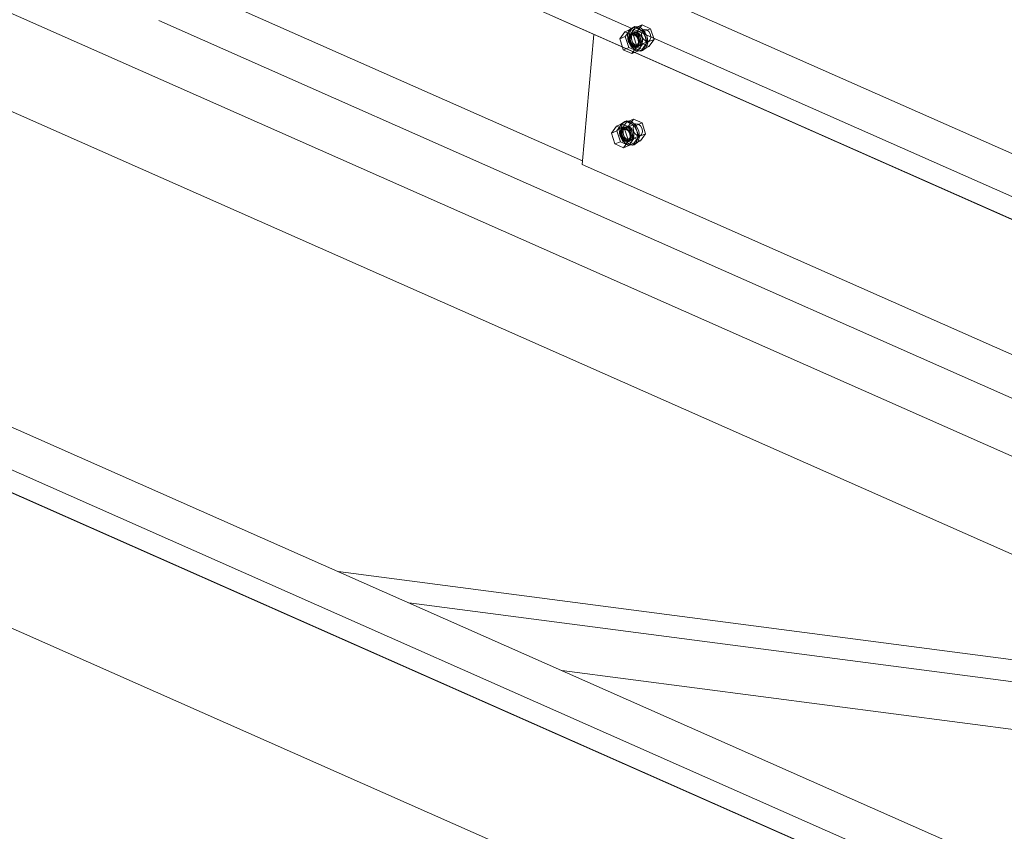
# Model space of a CAD drawing. Header units: millimetres. Extents: x -127 to 701, y 152 to 732.
# Tile 43 of 75: x 567 to 580, y 312 to 322. Entities that reach past the tile are written whole.
import ezdxf

# ---------------------------------------------------------------- set-up
doc = ezdxf.new("R2010")
doc.units = ezdxf.units.MM
doc.linetypes.add('XKITLINE00', pattern=[0])
doc.linetypes.add('XKITLINE02', pattern=[4, 2, -2])
doc.layers.add('Schrauben', color=7, linetype='Continuous', lineweight=0)
doc.layers.add('Teil', color=7, linetype='Continuous', lineweight=0)

msp = doc.modelspace()

# ---------------------------------------------------------------- linework, layer by layer
at = {"layer": 'Schrauben', "linetype": 'XKITLINE02', "lineweight": 0}
for p, q in [((574.885, 321.757), (574.955, 321.785)), ((574.89, 321.695), (574.955, 321.785)), ((574.941, 321.781), (574.919, 321.715)), ((574.99, 321.814), (574.941, 321.781)), ((574.941, 321.724), (574.963, 321.79)), ((575.016, 321.81), (574.951, 321.72)), ((574.955, 321.785), (575.064, 321.737)), ((574.963, 321.79), (575.012, 321.823)), ((574.975, 321.722), (575.133, 321.786)), ((574.99, 321.814), (575.012, 321.823)), ((575.052, 321.807), (574.99, 321.814)), ((575.012, 321.823), (575.074, 321.816)), ((575.016, 321.81), (575.104, 321.846)), ((575.126, 321.762), (575.016, 321.81)), ((575.039, 321.755), (575.104, 321.846)), ((575.11, 321.761), (575.052, 321.807)), ((575.074, 321.816), (575.132, 321.77)), ((575.097, 321.737), (575.108, 321.769)), ((575.104, 321.846), (575.213, 321.797)), ((575.108, 321.769), (575.133, 321.786)), ((575.126, 321.762), (575.213, 321.797)), ((575.132, 321.77), (575.171, 321.698)), ((575.133, 321.786), (575.164, 321.783)), ((575.164, 321.783), (575.193, 321.76)), ((575.213, 321.797), (575.258, 321.658)), ((574.885, 321.757), (574.82, 321.667)), ((574.82, 321.667), (574.89, 321.695)), ((574.82, 321.667), (574.854, 321.56)), ((574.994, 321.708), (574.885, 321.757)), ((574.934, 321.556), (574.89, 321.695)), ((574.919, 321.715), (574.928, 321.636)), ((574.935, 321.702), (574.929, 321.677)), ((574.929, 321.677), (574.93, 321.65)), ((574.93, 321.65), (574.938, 321.622)), ((574.947, 321.721), (574.935, 321.702)), ((574.951, 321.706), (574.939, 321.673)), ((574.939, 321.673), (574.944, 321.633)), ((574.95, 321.645), (574.941, 321.724)), ((574.964, 321.733), (574.947, 321.721)), ((574.99, 321.572), (574.95, 321.645)), ((574.951, 321.72), (575.039, 321.755)), ((574.975, 321.722), (574.951, 321.706)), ((574.951, 321.72), (574.996, 321.581)), ((574.957, 321.711), (574.951, 321.686)), ((574.951, 321.686), (574.952, 321.659)), ((574.952, 321.659), (574.96, 321.631)), ((574.969, 321.73), (574.957, 321.711)), ((575.004, 321.749), (574.964, 321.733)), ((574.985, 321.736), (574.964, 321.733)), ((574.986, 321.742), (574.969, 321.73)), ((574.969, 321.693), (574.975, 321.718)), ((574.97, 321.666), (574.969, 321.693)), ((574.978, 321.638), (574.97, 321.666)), ((574.975, 321.718), (574.987, 321.737)), ((575.006, 321.719), (574.975, 321.722)), ((575.007, 321.731), (574.985, 321.736)), ((575.007, 321.745), (574.986, 321.742)), ((574.987, 321.737), (575.004, 321.749)), ((574.994, 321.708), (575.064, 321.737)), ((575.039, 321.57), (574.994, 321.708)), ((575.004, 321.749), (575.024, 321.752)), ((575.035, 321.696), (575.006, 321.719)), ((575.029, 321.74), (575.007, 321.745)), ((575.028, 321.717), (575.007, 321.731)), ((575.024, 321.752), (575.046, 321.747)), ((575.046, 321.697), (575.028, 321.717)), ((575.05, 321.726), (575.029, 321.74)), ((575.054, 321.66), (575.035, 321.696)), ((575.083, 321.616), (575.039, 321.755)), ((575.046, 321.747), (575.067, 321.733)), ((575.06, 321.671), (575.046, 321.697)), ((575.068, 321.705), (575.05, 321.726)), ((575.059, 321.62), (575.054, 321.66)), ((575.068, 321.643), (575.06, 321.671)), ((575.064, 321.737), (575.109, 321.598)), ((575.067, 321.733), (575.086, 321.713)), ((575.082, 321.68), (575.068, 321.705)), ((575.069, 321.616), (575.068, 321.643)), ((575.09, 321.652), (575.082, 321.68)), ((575.086, 321.713), (575.1, 321.687)), ((575.091, 321.624), (575.09, 321.652)), ((575.102, 321.697), (575.097, 321.737)), ((575.1, 321.687), (575.108, 321.659)), ((575.122, 321.661), (575.102, 321.697)), ((575.108, 321.659), (575.109, 321.631)), ((575.149, 321.689), (575.11, 321.761)), ((575.151, 321.638), (575.122, 321.661)), ((575.17, 321.623), (575.126, 321.762)), ((575.159, 321.609), (575.149, 321.689)), ((575.17, 321.623), (575.258, 321.658)), ((575.171, 321.698), (575.18, 321.618)), ((575.206, 321.651), (575.181, 321.634)), ((575.193, 321.76), (575.212, 321.724)), ((575.258, 321.658), (575.193, 321.568)), ((575.217, 321.684), (575.206, 321.651)), ((575.212, 321.724), (575.217, 321.684)), ((574.934, 321.556), (574.897, 321.541)), ((574.928, 321.636), (574.968, 321.563)), ((574.934, 321.556), (575.044, 321.508)), ((574.938, 321.622), (574.952, 321.596)), ((574.944, 321.633), (574.964, 321.597)), ((574.952, 321.596), (574.97, 321.576)), ((574.96, 321.631), (574.974, 321.605)), ((574.964, 321.597), (574.993, 321.574)), ((574.968, 321.563), (575.026, 321.518)), ((574.97, 321.576), (574.992, 321.562)), ((574.974, 321.605), (574.992, 321.585)), ((574.992, 321.612), (574.978, 321.638)), ((575.039, 321.57), (574.989, 321.501)), ((575.048, 321.526), (574.99, 321.572)), ((575.01, 321.592), (574.992, 321.612)), ((574.992, 321.585), (575.014, 321.571)), ((574.992, 321.562), (575.014, 321.557)), ((574.993, 321.574), (575.024, 321.57)), ((574.996, 321.581), (575.083, 321.616)), ((574.996, 321.581), (575.105, 321.532)), ((575.031, 321.578), (575.01, 321.592)), ((575.014, 321.571), (575.036, 321.565)), ((575.014, 321.557), (575.034, 321.56)), ((575.024, 321.57), (575.181, 321.634)), ((575.024, 321.57), (575.048, 321.587)), ((575.026, 321.518), (575.087, 321.51)), ((575.053, 321.573), (575.031, 321.578)), ((575.074, 321.576), (575.034, 321.56)), ((575.034, 321.56), (575.051, 321.572)), ((575.036, 321.565), (575.056, 321.569)), ((575.039, 321.57), (575.109, 321.598)), ((575.109, 321.598), (575.044, 321.508)), ((575.048, 321.587), (575.059, 321.62)), ((575.109, 321.519), (575.048, 321.526)), ((575.051, 321.572), (575.063, 321.591)), ((575.074, 321.576), (575.053, 321.573)), ((575.056, 321.569), (575.073, 321.581)), ((575.063, 321.591), (575.069, 321.616)), ((575.073, 321.581), (575.085, 321.6)), ((575.091, 321.588), (575.074, 321.576)), ((575.193, 321.568), (575.083, 321.616)), ((575.085, 321.6), (575.091, 321.624)), ((575.087, 321.51), (575.136, 321.544)), ((575.087, 321.51), (575.109, 321.519)), ((575.103, 321.607), (575.091, 321.588)), ((575.109, 321.631), (575.103, 321.607)), ((575.105, 321.532), (575.17, 321.623)), ((575.105, 321.532), (575.193, 321.568)), ((575.158, 321.553), (575.109, 321.519)), ((575.136, 321.544), (575.159, 321.609)), ((575.181, 321.634), (575.151, 321.638)), ((575.18, 321.618), (575.158, 321.553)), ((575.044, 321.508), (575.007, 321.493)), ((574.908, 320.603), (574.996, 320.639)), ((574.931, 320.548), (574.996, 320.639)), ((574.996, 320.639), (575.106, 320.59)), ((574.834, 320.574), (574.811, 320.508)), ((574.811, 320.508), (574.821, 320.429)), ((574.833, 320.517), (574.856, 320.583)), ((574.843, 320.438), (574.833, 320.517)), ((574.882, 320.607), (574.834, 320.574)), ((574.908, 320.603), (574.843, 320.513)), ((574.843, 320.513), (574.931, 320.548)), ((574.843, 320.513), (574.888, 320.374)), ((574.861, 320.523), (574.849, 320.504)), ((574.856, 320.583), (574.904, 320.616)), ((574.896, 320.542), (574.857, 320.526)), ((574.879, 320.535), (574.861, 320.523)), ((574.861, 320.486), (574.867, 320.511)), ((574.867, 320.515), (575.025, 320.579)), ((574.867, 320.511), (574.879, 320.53)), ((574.879, 320.53), (574.896, 320.542)), ((574.899, 320.538), (574.879, 320.535)), ((574.882, 320.607), (574.904, 320.616)), ((574.944, 320.6), (574.882, 320.607)), ((574.896, 320.542), (574.917, 320.545)), ((574.921, 320.533), (574.899, 320.538)), ((574.904, 320.616), (574.966, 320.609)), ((575.018, 320.555), (574.908, 320.603)), ((574.917, 320.545), (574.939, 320.54)), ((574.942, 320.519), (574.921, 320.533)), ((574.976, 320.409), (574.931, 320.548)), ((574.939, 320.54), (574.96, 320.526)), ((574.961, 320.499), (574.942, 320.519)), ((575.002, 320.554), (574.944, 320.6)), ((574.96, 320.526), (574.978, 320.506)), ((574.966, 320.609), (575.024, 320.563)), ((574.989, 320.53), (575.001, 320.563)), ((574.994, 320.49), (574.989, 320.53)), ((575.001, 320.563), (575.025, 320.579)), ((575.041, 320.482), (575.002, 320.554)), ((575.018, 320.555), (575.106, 320.59)), ((575.062, 320.416), (575.018, 320.555)), ((575.024, 320.563), (575.063, 320.491)), ((575.025, 320.579), (575.056, 320.576)), ((575.056, 320.576), (575.085, 320.553)), ((575.085, 320.553), (575.105, 320.517)), ((575.105, 320.517), (575.109, 320.477)), ((575.106, 320.59), (575.15, 320.451)), ((574.821, 320.429), (574.86, 320.357)), ((574.882, 320.365), (574.843, 320.438)), ((574.849, 320.504), (574.844, 320.479)), ((574.844, 320.479), (574.845, 320.452)), ((574.845, 320.452), (574.853, 320.424)), ((574.853, 320.424), (574.866, 320.398)), ((574.862, 320.459), (574.861, 320.486)), ((574.87, 320.431), (574.862, 320.459)), ((574.866, 320.398), (574.885, 320.378)), ((574.884, 320.405), (574.87, 320.431)), ((574.902, 320.385), (574.884, 320.405)), ((574.888, 320.374), (574.976, 320.409)), ((574.923, 320.371), (574.902, 320.385)), ((574.916, 320.364), (575.074, 320.427)), ((574.974, 320.473), (574.961, 320.499)), ((574.966, 320.374), (574.978, 320.393)), ((574.982, 320.445), (574.974, 320.473)), ((575.085, 320.361), (574.976, 320.409)), ((574.978, 320.506), (574.992, 320.48)), ((574.978, 320.393), (574.983, 320.417)), ((574.983, 320.417), (574.982, 320.445)), ((574.995, 320.4), (574.983, 320.381)), ((574.992, 320.48), (575, 320.452)), ((575.014, 320.454), (574.994, 320.49)), ((575.001, 320.425), (574.995, 320.4)), ((574.997, 320.325), (575.062, 320.416)), ((575, 320.452), (575.001, 320.425)), ((575.043, 320.431), (575.014, 320.454)), ((575.028, 320.337), (575.051, 320.402)), ((575.051, 320.402), (575.041, 320.482)), ((575.074, 320.427), (575.043, 320.431)), ((575.073, 320.411), (575.05, 320.346)), ((575.062, 320.416), (575.15, 320.451)), ((575.063, 320.491), (575.073, 320.411)), ((575.098, 320.444), (575.074, 320.427)), ((575.15, 320.451), (575.085, 320.361)), ((575.109, 320.477), (575.098, 320.444)), ((574.86, 320.357), (574.918, 320.311)), ((574.94, 320.32), (574.882, 320.365)), ((574.885, 320.378), (574.906, 320.364)), ((574.888, 320.374), (574.997, 320.325)), ((574.906, 320.364), (574.928, 320.358)), ((574.918, 320.311), (574.98, 320.304)), ((574.945, 320.366), (574.923, 320.371)), ((574.966, 320.369), (574.927, 320.353)), ((574.928, 320.358), (574.948, 320.362)), ((575.002, 320.312), (574.94, 320.32)), ((574.966, 320.369), (574.945, 320.366)), ((574.948, 320.362), (574.966, 320.374)), ((574.983, 320.381), (574.966, 320.369)), ((574.98, 320.304), (575.028, 320.337)), ((574.98, 320.304), (575.002, 320.312)), ((574.997, 320.325), (575.085, 320.361)), ((575.05, 320.346), (575.002, 320.312))]:
    msp.add_line(p, q, dxfattribs=at)
at = {"layer": 'Schrauben', "linetype": 'XKITLINE00', "lineweight": 0}
for p, q in [((574.854, 321.56), (574.864, 321.528)), ((574.897, 321.541), (574.864, 321.528)), ((574.864, 321.528), (574.974, 321.479)), ((574.989, 321.501), (574.974, 321.479)), ((575.007, 321.493), (574.974, 321.479)), ((574.777, 320.55), (574.712, 320.46)), ((574.777, 320.55), (574.847, 320.578)), ((574.886, 320.502), (574.777, 320.55)), ((574.782, 320.488), (574.847, 320.578)), ((574.839, 320.514), (574.827, 320.495)), ((574.857, 320.526), (574.839, 320.514)), ((574.867, 320.515), (574.843, 320.499)), ((574.847, 320.578), (574.957, 320.53)), ((574.877, 320.529), (574.857, 320.526)), ((574.898, 320.512), (574.867, 320.515)), ((574.899, 320.524), (574.877, 320.529)), ((574.886, 320.502), (574.957, 320.53)), ((574.927, 320.489), (574.898, 320.512)), ((574.92, 320.51), (574.899, 320.524)), ((574.939, 320.49), (574.92, 320.51)), ((574.957, 320.53), (575.001, 320.391)), ((574.712, 320.46), (574.782, 320.488)), ((574.712, 320.46), (574.756, 320.321)), ((574.827, 320.349), (574.782, 320.488)), ((574.827, 320.495), (574.822, 320.47)), ((574.822, 320.47), (574.823, 320.443)), ((574.823, 320.443), (574.831, 320.415)), ((574.831, 320.415), (574.844, 320.389)), ((574.843, 320.499), (574.832, 320.466)), ((574.832, 320.466), (574.836, 320.426)), ((574.836, 320.426), (574.856, 320.39)), ((574.844, 320.389), (574.863, 320.369)), ((574.856, 320.39), (574.885, 320.367)), ((574.931, 320.363), (574.886, 320.502)), ((574.947, 320.453), (574.927, 320.489)), ((574.931, 320.363), (575.001, 320.391)), ((575.001, 320.391), (574.936, 320.301)), ((574.953, 320.464), (574.939, 320.49)), ((574.94, 320.38), (574.951, 320.413)), ((574.944, 320.365), (574.956, 320.384)), ((574.951, 320.413), (574.947, 320.453)), ((574.96, 320.436), (574.953, 320.464)), ((574.956, 320.384), (574.961, 320.409)), ((574.961, 320.409), (574.96, 320.436)), ((574.756, 320.321), (574.827, 320.349)), ((574.756, 320.321), (574.866, 320.272)), ((574.936, 320.301), (574.827, 320.349)), ((574.863, 320.369), (574.884, 320.355)), ((574.866, 320.272), (574.931, 320.363)), ((574.866, 320.272), (574.936, 320.301)), ((574.884, 320.355), (574.906, 320.35)), ((574.885, 320.367), (574.916, 320.364)), ((574.906, 320.35), (574.927, 320.353)), ((574.916, 320.364), (574.94, 320.38)), ((574.927, 320.353), (574.944, 320.365))]:
    msp.add_line(p, q, dxfattribs=at)
at = {"layer": 'Teil', "linetype": 'XKITLINE00', "lineweight": 0}
for p, q in [((535.441, 330.672), (586.343, 308.154)), ((587.05, 313.135), (556.562, 326.622)), ((556.098, 325.573), (584.181, 313.15)), ((570.073, 324.518), (597.164, 312.533)), ((569.87, 324.058), (596.516, 312.271)), ((569.763, 323.817), (596.491, 311.993)), ((569.139, 322.407), (574.343, 320.105)), ((568.915, 321.9), (587.683, 313.598)), ((573.971, 321.951), (604.202, 308.578)), ((574.487, 321.723), (574.338, 320.057)), ((556.315, 320.888), (585.695, 307.892)), ((556.279, 320.616), (585.67, 307.614)), ((574.338, 320.057), (588.886, 313.622)), ((563.15, 317.572), (638.78, 284.116)), ((563.517, 315.678), (578.065, 309.243)), ((571.213, 314.847), (586.65, 312.827)), ((572.118, 314.447), (586.124, 312.614)), ((574.078, 313.58), (584.984, 312.153))]:
    msp.add_line(p, q, dxfattribs=at)

doc.saveas('drawing.dxf')
